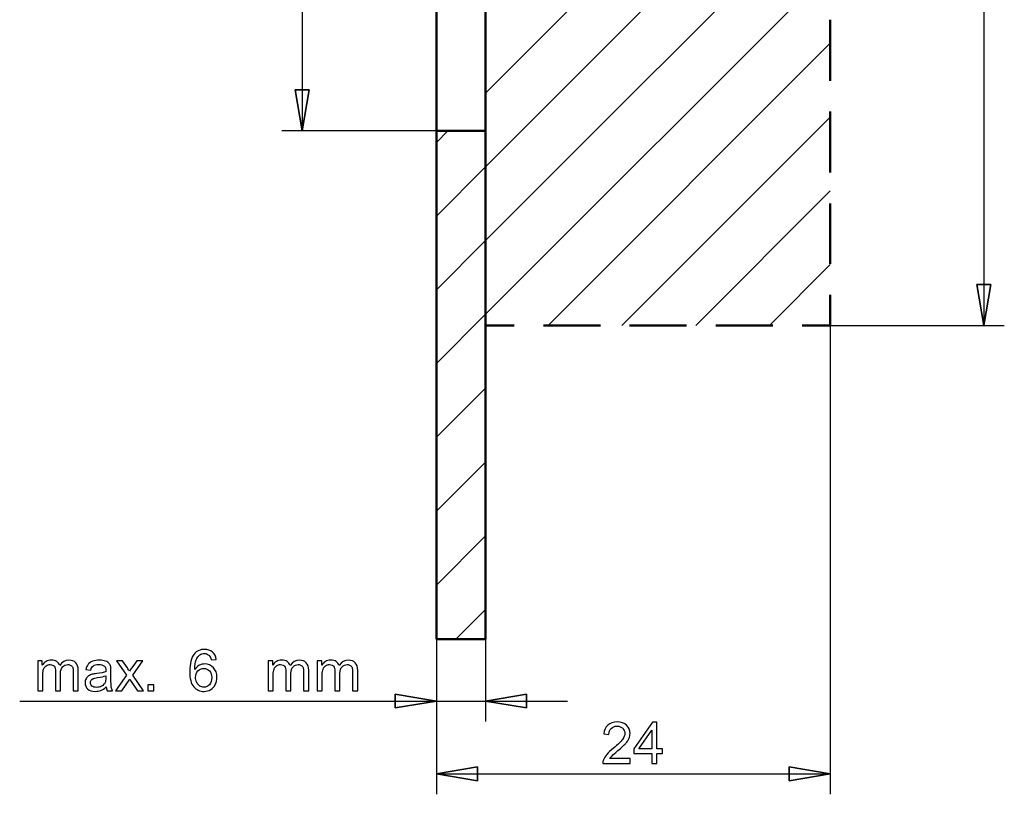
# Model space of a CAD drawing. Header units: centimetres. Extents: x -94 to 21, y -30 to 196.
# Tile 140 of 143: x 4.43 to 10.42, y 18.73 to 23.45. Entities that reach past the tile are written whole.
import ezdxf

# ---------------------------------------------------------------- set-up
doc = ezdxf.new("R2010")
doc.units = ezdxf.units.CM
doc.header["$MEASUREMENT"] = 0
doc.layers.add('Ebene 1', color=7, linetype='Continuous')

msp = doc.modelspace()

# ---------------------------------------------------------------- linework, layer by layer
at = {"layer": 'Ebene 1', "lineweight": 25}
for points in [[(10.29917, 28.28867), (10.29917, 28.28867), (10.29917, 21.58942), (10.29917, 21.58942)], [(10.29917, 21.58942), (10.29917, 21.58942), (10.25684, 21.83919), (10.25684, 21.83919)], [(10.25684, 21.83919), (10.25684, 21.83919), (10.34151, 21.83919), (10.34151, 21.83919)], [(10.34151, 21.83919), (10.34151, 21.83919), (10.29917, 21.58942), (10.29917, 21.58942)], [(9.36361, 21.58942), (9.36361, 21.58942), (10.42406, 21.58942), (10.42406, 21.58942)], [(9.36361, 21.58942), (9.36361, 21.58942), (9.36361, 18.73404), (9.36361, 18.73404)], [(6.96542, 19.67807), (6.96542, 19.67807), (6.96542, 18.73404), (6.96542, 18.73404)], [(6.96542, 18.85892), (6.96542, 18.85892), (7.21519, 18.90125), (7.21519, 18.90125)], [(7.21519, 18.90125), (7.21519, 18.90125), (7.21519, 18.81659), (7.21519, 18.81659)], [(9.36361, 18.85892), (9.36361, 18.85892), (9.11384, 18.90125), (9.11384, 18.90125)], [(9.11384, 18.90125), (9.11384, 18.90125), (9.11384, 18.81659), (9.11384, 18.81659)], [(7.21519, 18.81658), (7.21519, 18.81658), (6.96542, 18.85892), (6.96542, 18.85892)], [(6.96542, 18.85892), (6.96542, 18.85892), (9.36361, 18.85892), (9.36361, 18.85892)], [(9.11384, 18.81658), (9.11384, 18.81658), (9.36361, 18.85892), (9.36361, 18.85892)]]:
    msp.add_open_spline(points, degree=3, dxfattribs=at)
at = {"layer": 'Ebene 1', "lineweight": 50}
for points in [[(7.26387, 21.6381), (7.26387, 21.6381), (7.26387, 28.23787), (7.26387, 28.23787)], [(6.96542, 22.77475), (6.96542, 22.77475), (6.96542, 23.79287), (6.96542, 23.79287)], [(7.26387, 23.79287), (7.26387, 23.79287), (7.26387, 22.77475), (7.26387, 22.77475)], [(6.96542, 22.77475), (6.96542, 22.77475), (6.96542, 19.67807), (6.96542, 19.67807)], [(7.26387, 22.77475), (7.26387, 22.77475), (6.96542, 22.77475), (6.96542, 22.77475)], [(7.26387, 22.77475), (7.26387, 22.77475), (7.26387, 19.67807), (7.26387, 19.67807)], [(6.96542, 19.67807), (6.96542, 19.67807), (7.26387, 19.67807), (7.26387, 19.67807)]]:
    msp.add_open_spline(points, degree=3, dxfattribs=at)
at = {"layer": 'Ebene 1', "color": 252, "lineweight": 25}
for points in [[(6.14839, 27.10334), (6.14839, 27.10334), (6.14839, 22.77475), (6.14839, 22.77475)], [(6.10606, 23.02452), (6.10606, 23.02452), (6.14839, 22.77475), (6.14839, 22.77475)], [(6.19072, 23.02452), (6.19072, 23.02452), (6.10606, 23.02452), (6.10606, 23.02452)], [(6.14839, 22.77475), (6.14839, 22.77475), (6.19072, 23.02452), (6.19072, 23.02452)], [(7.26387, 22.77475), (7.26387, 22.77475), (6.02351, 22.77475), (6.02351, 22.77475)], [(6.96542, 19.67807), (6.96542, 19.67807), (6.96542, 19.17642), (6.96542, 19.17642)], [(7.26387, 19.67807), (7.26387, 19.67807), (7.26387, 19.17642), (7.26387, 19.17642)], [(6.96542, 19.3013), (6.96542, 19.3013), (6.71354, 19.34363), (6.71354, 19.34363)], [(6.71354, 19.34363), (6.71354, 19.34363), (6.71354, 19.26108), (6.71354, 19.26108)], [(7.26387, 19.3013), (7.26387, 19.3013), (7.51364, 19.34363), (7.51364, 19.34363)], [(7.51364, 19.34363), (7.51364, 19.34363), (7.51364, 19.26108), (7.51364, 19.26108)], [(4.42754, 19.3013), (4.42754, 19.3013), (7.76341, 19.3013), (7.76341, 19.3013)], [(6.71354, 19.26108), (6.71354, 19.26108), (6.96542, 19.3013), (6.96542, 19.3013)], [(7.51364, 19.26108), (7.51364, 19.26108), (7.26387, 19.3013), (7.26387, 19.3013)]]:
    msp.add_open_spline(points, degree=3, dxfattribs=at)
at = {"layer": 'Ebene 1', "lineweight": 35}
for points in [[(7.26387, 23.00335), (7.26387, 23.00335), (9.36361, 25.10309), (9.36361, 25.10309)], [(7.26387, 23.00335), (7.26387, 23.00335), (9.36361, 25.10309), (9.36361, 25.10309)], [(7.26387, 22.55462), (7.26387, 22.55462), (9.36361, 24.65435), (9.36361, 24.65435)], [(7.26387, 22.55462), (7.26387, 22.55462), (9.36361, 24.65435), (9.36361, 24.65435)], [(7.26387, 22.10589), (7.26387, 22.10589), (9.36361, 24.20562), (9.36361, 24.20562)], [(7.26387, 22.10589), (7.26387, 22.10589), (9.36361, 24.20562), (9.36361, 24.20562)], [(7.26387, 21.65715), (7.26387, 21.65715), (9.36361, 23.75689), (9.36361, 23.75689)], [(7.26387, 21.65715), (7.26387, 21.65715), (9.36361, 23.75689), (9.36361, 23.75689)], [(7.64699, 21.58942), (7.64699, 21.58942), (9.36361, 23.30815), (9.36361, 23.30815)], [(7.64699, 21.58942), (7.64699, 21.58942), (9.36361, 23.30815), (9.36361, 23.30815)], [(8.09572, 21.58942), (8.09572, 21.58942), (9.36361, 22.8573), (9.36361, 22.8573)], [(8.09572, 21.58942), (8.09572, 21.58942), (9.36361, 22.8573), (9.36361, 22.8573)], [(7.03527, 22.77475), (7.03527, 22.77475), (6.96542, 22.70278), (6.96542, 22.70278)], [(6.96542, 22.25405), (6.96542, 22.25405), (7.26387, 22.55462), (7.26387, 22.55462)], [(8.54446, 21.58942), (8.54446, 21.58942), (9.36361, 22.40857), (9.36361, 22.40857)], [(8.54446, 21.58942), (8.54446, 21.58942), (9.36361, 22.40857), (9.36361, 22.40857)], [(6.96542, 21.80532), (6.96542, 21.80532), (7.26387, 22.10588), (7.26387, 22.10588)], [(8.99319, 21.58942), (8.99319, 21.58942), (9.36361, 21.95984), (9.36361, 21.95984)], [(8.99319, 21.58942), (8.99319, 21.58942), (9.36361, 21.95984), (9.36361, 21.95984)], [(6.96542, 21.35658), (6.96542, 21.35658), (7.26387, 21.65715), (7.26387, 21.65715)], [(6.96542, 20.90785), (6.96542, 20.90785), (7.26387, 21.2063), (7.26387, 21.2063)], [(6.96542, 20.45912), (6.96542, 20.45912), (7.26387, 20.75757), (7.26387, 20.75757)], [(6.96542, 20.00827), (6.96542, 20.00827), (7.26387, 20.30883), (7.26387, 20.30883)], [(7.08396, 19.67807), (7.08396, 19.67807), (7.26387, 19.8601), (7.26387, 19.8601)]]:
    msp.add_open_spline(points, degree=3, dxfattribs=at)
at = {"layer": 'Ebene 1', "color": 1, "lineweight": 35}
for points in [[(7.26387, 23.00335), (7.26387, 23.00335), (9.36361, 25.10309), (9.36361, 25.10309)], [(7.26387, 22.55462), (7.26387, 22.55462), (9.36361, 24.65435), (9.36361, 24.65435)], [(7.26387, 22.10589), (7.26387, 22.10589), (9.36361, 24.20562), (9.36361, 24.20562)], [(7.26387, 21.65715), (7.26387, 21.65715), (9.36361, 23.75689), (9.36361, 23.75689)], [(7.64699, 21.58942), (7.64699, 21.58942), (9.36361, 23.30815), (9.36361, 23.30815)], [(8.09572, 21.58942), (8.09572, 21.58942), (9.36361, 22.8573), (9.36361, 22.8573)], [(8.54446, 21.58942), (8.54446, 21.58942), (9.36361, 22.40857), (9.36361, 22.40857)], [(8.99319, 21.58942), (8.99319, 21.58942), (9.36361, 21.95984), (9.36361, 21.95984)]]:
    msp.add_open_spline(points, degree=3, dxfattribs=at)
at = {"layer": 'Ebene 1', "color": 1, "lineweight": 50}
for points in [[(9.36361, 23.44997), (9.36361, 23.44997), (9.36361, 23.07955), (9.36361, 23.07955)], [(9.36361, 22.89117), (9.36361, 22.89117), (9.36361, 22.52075), (9.36361, 22.52075)], [(9.36361, 22.33237), (9.36361, 22.33237), (9.36361, 21.96407), (9.36361, 21.96407)], [(9.36361, 21.77568), (9.36361, 21.77568), (9.36361, 21.58942), (9.36361, 21.58942)], [(7.43956, 21.58942), (7.43956, 21.58942), (7.26387, 21.58942), (7.26387, 21.58942)], [(7.96449, 21.58942), (7.96449, 21.58942), (7.61736, 21.58942), (7.61736, 21.58942)], [(8.48942, 21.58942), (8.48942, 21.58942), (8.14229, 21.58942), (8.14229, 21.58942)], [(9.01436, 21.58942), (9.01436, 21.58942), (8.66722, 21.58942), (8.66722, 21.58942)], [(9.36361, 21.58942), (9.36361, 21.58942), (9.19216, 21.58942), (9.19216, 21.58942)]]:
    msp.add_open_spline(points, degree=3, dxfattribs=at)
at = {"layer": 'Ebene 1', "color": 252}
for points, knots in [([(6.10606, 23.02452), (6.10606, 23.02452), (6.14839, 22.77475), (6.14839, 22.77475), (6.14839, 22.77475), (6.19072, 23.02452), (6.19072, 23.02452), (6.19072, 23.02452), (6.10606, 23.02452), (6.10606, 23.02452)], [0, 0, 0, 0, 0.3333333, 0.3333333, 0.3333333, 0.6666667, 0.6666667, 0.6666667, 1, 1, 1, 1]), ([(5.62479, 19.55442), (5.62479, 19.55442), (5.5943, 19.55197), (5.5943, 19.55197), (5.59155, 19.56406), (5.58764, 19.57288), (5.58255, 19.57837), (5.5742, 19.58719), (5.56386, 19.59157), (5.55159, 19.59157), (5.54172, 19.59157), (5.53296, 19.58883), (5.52542, 19.58334), (5.51573, 19.57627), (5.50813, 19.56599), (5.50247, 19.55243), (5.49686, 19.53882), (5.49394, 19.51949), (5.4937, 19.49443), (5.50112, 19.5057), (5.51023, 19.51411), (5.52098, 19.51955), (5.53173, 19.52504), (5.54295, 19.52778), (5.55475, 19.52778), (5.57531, 19.52778), (5.59284, 19.52019), (5.60732, 19.50506), (5.62175, 19.48993), (5.629, 19.47042), (5.629, 19.44641), (5.629, 19.43064), (5.62561, 19.41603), (5.61883, 19.40248), (5.612, 19.38893), (5.60271, 19.37859), (5.59079, 19.3714), (5.57893, 19.36422), (5.56544, 19.36059), (5.55037, 19.36059), (5.52472, 19.36059), (5.50375, 19.37006), (5.48751, 19.38893), (5.47133, 19.40779), (5.46321, 19.43893), (5.46321, 19.48228), (5.46321, 19.53076), (5.47221, 19.56605), (5.49014, 19.58807), (5.50579, 19.60723), (5.52688, 19.61681), (5.55346, 19.61681), (5.57321, 19.61681), (5.58945, 19.61126), (5.60207, 19.60022), (5.61468, 19.58918), (5.62228, 19.57393), (5.62479, 19.55442)], [0, 0, 0, 0, 0.0526316, 0.0526316, 0.0526316, 0.1052632, 0.1052632, 0.1052632, 0.1578947, 0.1578947, 0.1578947, 0.2105263, 0.2105263, 0.2105263, 0.2631579, 0.2631579, 0.2631579, 0.3157895, 0.3157895, 0.3157895, 0.3684211, 0.3684211, 0.3684211, 0.4210526, 0.4210526, 0.4210526, 0.4736842, 0.4736842, 0.4736842, 0.5263158, 0.5263158, 0.5263158, 0.5789474, 0.5789474, 0.5789474, 0.6315789, 0.6315789, 0.6315789, 0.6842105, 0.6842105, 0.6842105, 0.7368421, 0.7368421, 0.7368421, 0.7894737, 0.7894737, 0.7894737, 0.8421053, 0.8421053, 0.8421053, 0.8947368, 0.8947368, 0.8947368, 0.9473684, 0.9473684, 0.9473684, 1, 1, 1, 1]), ([(4.53743, 19.3648), (4.53743, 19.3648), (4.53743, 19.54671), (4.53743, 19.54671), (4.53743, 19.54671), (4.56513, 19.54671), (4.56513, 19.54671), (4.56513, 19.54671), (4.56513, 19.52101), (4.56513, 19.52101), (4.5708, 19.52989), (4.57839, 19.53707), (4.58786, 19.54245), (4.59732, 19.54788), (4.60807, 19.55057), (4.62016, 19.55057), (4.6336, 19.55057), (4.64464, 19.54776), (4.65322, 19.54221), (4.66181, 19.5366), (4.66789, 19.52883), (4.67139, 19.51879), (4.68588, 19.53999), (4.70463, 19.55057), (4.72776, 19.55057), (4.74588, 19.55057), (4.75985, 19.5456), (4.76954, 19.53561), (4.7793, 19.52562), (4.78421, 19.51026), (4.78421, 19.48952), (4.78421, 19.48952), (4.78421, 19.3648), (4.78421, 19.3648), (4.78421, 19.3648), (4.75336, 19.3648), (4.75336, 19.3648), (4.75336, 19.3648), (4.75336, 19.4793), (4.75336, 19.4793), (4.75336, 19.49156), (4.75231, 19.50044), (4.75032, 19.50588), (4.74834, 19.51131), (4.74472, 19.51563), (4.73939, 19.51896), (4.73413, 19.52229), (4.72794, 19.52393), (4.72087, 19.52393), (4.70802, 19.52393), (4.69739, 19.51966), (4.68892, 19.51119), (4.68045, 19.50266), (4.67624, 19.48905), (4.67624, 19.47036), (4.67624, 19.47036), (4.67624, 19.3648), (4.67624, 19.3648), (4.67624, 19.3648), (4.6454, 19.3648), (4.6454, 19.3648), (4.6454, 19.3648), (4.6454, 19.48286), (4.6454, 19.48286), (4.6454, 19.49653), (4.64289, 19.50681), (4.63786, 19.51365), (4.63284, 19.52048), (4.6246, 19.52393), (4.61321, 19.52393), (4.60456, 19.52393), (4.59656, 19.52165), (4.5892, 19.51709), (4.58184, 19.51254), (4.57652, 19.50588), (4.57319, 19.49706), (4.56992, 19.48829), (4.56829, 19.47562), (4.56829, 19.45908), (4.56829, 19.45908), (4.56829, 19.3648), (4.56829, 19.3648), (4.56829, 19.3648), (4.53743, 19.3648), (4.53743, 19.3648)], [0, 0, 0, 0, 0.0357143, 0.0357143, 0.0357143, 0.0714286, 0.0714286, 0.0714286, 0.1071429, 0.1071429, 0.1071429, 0.1428571, 0.1428571, 0.1428571, 0.1785714, 0.1785714, 0.1785714, 0.2142857, 0.2142857, 0.2142857, 0.25, 0.25, 0.25, 0.2857143, 0.2857143, 0.2857143, 0.3214286, 0.3214286, 0.3214286, 0.3571429, 0.3571429, 0.3571429, 0.3928571, 0.3928571, 0.3928571, 0.4285714, 0.4285714, 0.4285714, 0.4642857, 0.4642857, 0.4642857, 0.5, 0.5, 0.5, 0.5357143, 0.5357143, 0.5357143, 0.5714286, 0.5714286, 0.5714286, 0.6071429, 0.6071429, 0.6071429, 0.6428571, 0.6428571, 0.6428571, 0.6785714, 0.6785714, 0.6785714, 0.7142857, 0.7142857, 0.7142857, 0.75, 0.75, 0.75, 0.7857143, 0.7857143, 0.7857143, 0.8214286, 0.8214286, 0.8214286, 0.8571429, 0.8571429, 0.8571429, 0.8928571, 0.8928571, 0.8928571, 0.9285714, 0.9285714, 0.9285714, 0.9642857, 0.9642857, 0.9642857, 1, 1, 1, 1]), ([(4.9547, 19.38758), (4.94325, 19.37783), (4.9322, 19.37099), (4.92163, 19.36696), (4.91106, 19.36293), (4.89972, 19.36094), (4.88757, 19.36094), (4.86759, 19.36094), (4.85223, 19.36579), (4.84148, 19.37555), (4.83073, 19.38525), (4.82536, 19.39769), (4.82536, 19.41282), (4.82536, 19.4217), (4.8274, 19.42982), (4.83143, 19.43718), (4.83552, 19.44454), (4.84084, 19.45038), (4.84738, 19.45482), (4.85398, 19.45926), (4.86134, 19.46265), (4.86958, 19.46493), (4.87565, 19.4665), (4.88483, 19.46802), (4.89704, 19.46954), (4.92192, 19.47246), (4.94033, 19.47603), (4.95207, 19.48011), (4.95219, 19.48432), (4.95225, 19.48701), (4.95225, 19.48812), (4.95225, 19.50062), (4.94933, 19.50944), (4.94349, 19.51458), (4.93559, 19.52153), (4.92385, 19.52498), (4.90831, 19.52498), (4.89376, 19.52498), (4.88302, 19.52241), (4.87612, 19.51733), (4.86917, 19.51224), (4.86409, 19.50325), (4.86076, 19.49028), (4.86076, 19.49028), (4.83062, 19.49449), (4.83062, 19.49449), (4.83336, 19.5074), (4.83786, 19.51785), (4.84417, 19.5258), (4.85048, 19.53374), (4.85959, 19.53982), (4.87151, 19.54414), (4.88337, 19.5484), (4.89721, 19.55057), (4.91287, 19.55057), (4.92841, 19.55057), (4.94109, 19.54875), (4.95085, 19.54507), (4.96054, 19.54139), (4.96773, 19.53684), (4.97229, 19.53129), (4.97684, 19.52574), (4.98006, 19.51873), (4.98192, 19.51026), (4.98292, 19.505), (4.98344, 19.49554), (4.98344, 19.48193), (4.98344, 19.48193), (4.98344, 19.44103), (4.98344, 19.44103), (4.98344, 19.41247), (4.98409, 19.39442), (4.98537, 19.38676), (4.9866, 19.37911), (4.98917, 19.37181), (4.99291, 19.3648), (4.99291, 19.3648), (4.96066, 19.3648), (4.96066, 19.3648), (4.95756, 19.37128), (4.95558, 19.37888), (4.9547, 19.38758)], [0, 0, 0, 0, 0.037037, 0.037037, 0.037037, 0.0740741, 0.0740741, 0.0740741, 0.1111111, 0.1111111, 0.1111111, 0.1481481, 0.1481481, 0.1481481, 0.1851852, 0.1851852, 0.1851852, 0.2222222, 0.2222222, 0.2222222, 0.2592593, 0.2592593, 0.2592593, 0.2962963, 0.2962963, 0.2962963, 0.3333333, 0.3333333, 0.3333333, 0.3703704, 0.3703704, 0.3703704, 0.4074074, 0.4074074, 0.4074074, 0.4444444, 0.4444444, 0.4444444, 0.4814815, 0.4814815, 0.4814815, 0.5185185, 0.5185185, 0.5185185, 0.5555556, 0.5555556, 0.5555556, 0.5925926, 0.5925926, 0.5925926, 0.6296296, 0.6296296, 0.6296296, 0.6666667, 0.6666667, 0.6666667, 0.7037037, 0.7037037, 0.7037037, 0.7407407, 0.7407407, 0.7407407, 0.7777778, 0.7777778, 0.7777778, 0.8148148, 0.8148148, 0.8148148, 0.8518519, 0.8518519, 0.8518519, 0.8888889, 0.8888889, 0.8888889, 0.9259259, 0.9259259, 0.9259259, 0.962963, 0.962963, 0.962963, 1, 1, 1, 1]), ([(5.94072, 19.3648), (5.94072, 19.3648), (5.94072, 19.54671), (5.94072, 19.54671), (5.94072, 19.54671), (5.96841, 19.54671), (5.96841, 19.54671), (5.96841, 19.54671), (5.96841, 19.52101), (5.96841, 19.52101), (5.97408, 19.52989), (5.98167, 19.53707), (5.99114, 19.54245), (6.0006, 19.54788), (6.01135, 19.55057), (6.02344, 19.55057), (6.03688, 19.55057), (6.04792, 19.54776), (6.0565, 19.54221), (6.06509, 19.5366), (6.07117, 19.52883), (6.07467, 19.51879), (6.08916, 19.53999), (6.10791, 19.55057), (6.13104, 19.55057), (6.14916, 19.55057), (6.16313, 19.5456), (6.17282, 19.53561), (6.18258, 19.52562), (6.18749, 19.51026), (6.18749, 19.48952), (6.18749, 19.48952), (6.18749, 19.3648), (6.18749, 19.3648), (6.18749, 19.3648), (6.15664, 19.3648), (6.15664, 19.3648), (6.15664, 19.3648), (6.15664, 19.4793), (6.15664, 19.4793), (6.15664, 19.49156), (6.15559, 19.50044), (6.1536, 19.50588), (6.15162, 19.51131), (6.148, 19.51563), (6.14268, 19.51896), (6.13742, 19.52229), (6.13122, 19.52393), (6.12415, 19.52393), (6.1113, 19.52393), (6.10067, 19.51966), (6.0922, 19.51119), (6.08373, 19.50266), (6.07952, 19.48905), (6.07952, 19.47036), (6.07952, 19.47036), (6.07952, 19.3648), (6.07952, 19.3648), (6.07952, 19.3648), (6.04868, 19.3648), (6.04868, 19.3648), (6.04868, 19.3648), (6.04868, 19.48286), (6.04868, 19.48286), (6.04868, 19.49653), (6.04617, 19.50681), (6.04114, 19.51365), (6.03612, 19.52048), (6.02788, 19.52393), (6.01649, 19.52393), (6.00784, 19.52393), (5.99984, 19.52165), (5.99248, 19.51709), (5.98512, 19.51254), (5.9798, 19.50588), (5.97647, 19.49706), (5.9732, 19.48829), (5.97157, 19.47562), (5.97157, 19.45908), (5.97157, 19.45908), (5.97157, 19.3648), (5.97157, 19.3648), (5.97157, 19.3648), (5.94072, 19.3648), (5.94072, 19.3648)], [0, 0, 0, 0, 0.0357143, 0.0357143, 0.0357143, 0.0714286, 0.0714286, 0.0714286, 0.1071429, 0.1071429, 0.1071429, 0.1428571, 0.1428571, 0.1428571, 0.1785714, 0.1785714, 0.1785714, 0.2142857, 0.2142857, 0.2142857, 0.25, 0.25, 0.25, 0.2857143, 0.2857143, 0.2857143, 0.3214286, 0.3214286, 0.3214286, 0.3571429, 0.3571429, 0.3571429, 0.3928571, 0.3928571, 0.3928571, 0.4285714, 0.4285714, 0.4285714, 0.4642857, 0.4642857, 0.4642857, 0.5, 0.5, 0.5, 0.5357143, 0.5357143, 0.5357143, 0.5714286, 0.5714286, 0.5714286, 0.6071429, 0.6071429, 0.6071429, 0.6428571, 0.6428571, 0.6428571, 0.6785714, 0.6785714, 0.6785714, 0.7142857, 0.7142857, 0.7142857, 0.75, 0.75, 0.75, 0.7857143, 0.7857143, 0.7857143, 0.8214286, 0.8214286, 0.8214286, 0.8571429, 0.8571429, 0.8571429, 0.8928571, 0.8928571, 0.8928571, 0.9285714, 0.9285714, 0.9285714, 0.9642857, 0.9642857, 0.9642857, 1, 1, 1, 1]), ([(6.23915, 19.3648), (6.23915, 19.3648), (6.23915, 19.54671), (6.23915, 19.54671), (6.23915, 19.54671), (6.26684, 19.54671), (6.26684, 19.54671), (6.26684, 19.54671), (6.26684, 19.52101), (6.26684, 19.52101), (6.27251, 19.52989), (6.2801, 19.53707), (6.28957, 19.54245), (6.29903, 19.54788), (6.30978, 19.55057), (6.32187, 19.55057), (6.33532, 19.55057), (6.34636, 19.54776), (6.35494, 19.54221), (6.36353, 19.5366), (6.36961, 19.52883), (6.37311, 19.51879), (6.3876, 19.53999), (6.40635, 19.55057), (6.42948, 19.55057), (6.44759, 19.55057), (6.46156, 19.5456), (6.47125, 19.53561), (6.48101, 19.52562), (6.48592, 19.51026), (6.48592, 19.48952), (6.48592, 19.48952), (6.48592, 19.3648), (6.48592, 19.3648), (6.48592, 19.3648), (6.45507, 19.3648), (6.45507, 19.3648), (6.45507, 19.3648), (6.45507, 19.4793), (6.45507, 19.4793), (6.45507, 19.49156), (6.45402, 19.50044), (6.45203, 19.50588), (6.45005, 19.51131), (6.44643, 19.51563), (6.44111, 19.51896), (6.43585, 19.52229), (6.42966, 19.52393), (6.42259, 19.52393), (6.40974, 19.52393), (6.39911, 19.51966), (6.39064, 19.51119), (6.38217, 19.50266), (6.37796, 19.48905), (6.37796, 19.47036), (6.37796, 19.47036), (6.37796, 19.3648), (6.37796, 19.3648), (6.37796, 19.3648), (6.34712, 19.3648), (6.34712, 19.3648), (6.34712, 19.3648), (6.34712, 19.48286), (6.34712, 19.48286), (6.34712, 19.49653), (6.34461, 19.50681), (6.33958, 19.51365), (6.33456, 19.52048), (6.32631, 19.52393), (6.31492, 19.52393), (6.30627, 19.52393), (6.29827, 19.52165), (6.29091, 19.51709), (6.28355, 19.51254), (6.27823, 19.50588), (6.2749, 19.49706), (6.27163, 19.48829), (6.27, 19.47562), (6.27, 19.45908), (6.27, 19.45908), (6.27, 19.3648), (6.27, 19.3648), (6.27, 19.3648), (6.23915, 19.3648), (6.23915, 19.3648)], [0, 0, 0, 0, 0.0357143, 0.0357143, 0.0357143, 0.0714286, 0.0714286, 0.0714286, 0.1071429, 0.1071429, 0.1071429, 0.1428571, 0.1428571, 0.1428571, 0.1785714, 0.1785714, 0.1785714, 0.2142857, 0.2142857, 0.2142857, 0.25, 0.25, 0.25, 0.2857143, 0.2857143, 0.2857143, 0.3214286, 0.3214286, 0.3214286, 0.3571429, 0.3571429, 0.3571429, 0.3928571, 0.3928571, 0.3928571, 0.4285714, 0.4285714, 0.4285714, 0.4642857, 0.4642857, 0.4642857, 0.5, 0.5, 0.5, 0.5357143, 0.5357143, 0.5357143, 0.5714286, 0.5714286, 0.5714286, 0.6071429, 0.6071429, 0.6071429, 0.6428571, 0.6428571, 0.6428571, 0.6785714, 0.6785714, 0.6785714, 0.7142857, 0.7142857, 0.7142857, 0.75, 0.75, 0.75, 0.7857143, 0.7857143, 0.7857143, 0.8214286, 0.8214286, 0.8214286, 0.8571429, 0.8571429, 0.8571429, 0.8928571, 0.8928571, 0.8928571, 0.9285714, 0.9285714, 0.9285714, 0.9642857, 0.9642857, 0.9642857, 1, 1, 1, 1]), ([(5.01175, 19.3648), (5.01175, 19.3648), (5.07817, 19.45903), (5.07817, 19.45903), (5.07817, 19.45903), (5.01666, 19.54671), (5.01666, 19.54671), (5.01666, 19.54671), (5.05457, 19.54671), (5.05457, 19.54671), (5.05457, 19.54671), (5.08331, 19.50377), (5.08331, 19.50377), (5.08863, 19.49571), (5.09284, 19.48917), (5.09581, 19.48403), (5.10101, 19.49133), (5.10563, 19.49793), (5.10978, 19.50383), (5.10978, 19.50383), (5.14005, 19.54671), (5.14005, 19.54671), (5.14005, 19.54671), (5.17772, 19.54671), (5.17772, 19.54671), (5.17772, 19.54671), (5.11585, 19.45903), (5.11585, 19.45903), (5.11585, 19.45903), (5.18176, 19.3648), (5.18176, 19.3648), (5.18176, 19.3648), (5.14425, 19.3648), (5.14425, 19.3648), (5.14425, 19.3648), (5.10662, 19.42088), (5.10662, 19.42088), (5.10662, 19.42088), (5.09803, 19.43437), (5.09803, 19.43437), (5.09803, 19.43437), (5.04943, 19.3648), (5.04943, 19.3648), (5.04943, 19.3648), (5.01175, 19.3648), (5.01175, 19.3648)], [0, 0, 0, 0, 0.0666667, 0.0666667, 0.0666667, 0.1333333, 0.1333333, 0.1333333, 0.2, 0.2, 0.2, 0.2666667, 0.2666667, 0.2666667, 0.3333333, 0.3333333, 0.3333333, 0.4, 0.4, 0.4, 0.4666667, 0.4666667, 0.4666667, 0.5333333, 0.5333333, 0.5333333, 0.6, 0.6, 0.6, 0.6666667, 0.6666667, 0.6666667, 0.7333333, 0.7333333, 0.7333333, 0.8, 0.8, 0.8, 0.8666667, 0.8666667, 0.8666667, 0.9333333, 0.9333333, 0.9333333, 1, 1, 1, 1]), ([(5.49861, 19.44612), (5.49861, 19.43548), (5.50089, 19.42532), (5.50539, 19.41562), (5.50988, 19.40593), (5.51619, 19.39856), (5.5242, 19.39348), (5.53226, 19.3884), (5.54079, 19.38583), (5.54984, 19.38583), (5.56298, 19.38583), (5.5742, 19.39109), (5.58349, 19.4016), (5.59278, 19.41212), (5.59745, 19.42637), (5.59745, 19.44442), (5.59745, 19.46177), (5.59284, 19.47544), (5.58366, 19.48543), (5.57449, 19.49542), (5.56281, 19.50044), (5.54861, 19.50044), (5.53471, 19.50044), (5.52285, 19.49542), (5.51316, 19.48543), (5.50346, 19.47544), (5.49861, 19.46236), (5.49861, 19.44612)], [0, 0, 0, 0, 0.1111111, 0.1111111, 0.1111111, 0.2222222, 0.2222222, 0.2222222, 0.3333333, 0.3333333, 0.3333333, 0.4444444, 0.4444444, 0.4444444, 0.5555556, 0.5555556, 0.5555556, 0.6666667, 0.6666667, 0.6666667, 0.7777778, 0.7777778, 0.7777778, 0.8888889, 0.8888889, 0.8888889, 1, 1, 1, 1]), ([(4.95225, 19.45593), (4.94103, 19.45137), (4.9242, 19.44752), (4.90177, 19.44436), (4.88903, 19.44255), (4.88004, 19.44051), (4.87478, 19.43823), (4.86952, 19.43595), (4.86549, 19.43262), (4.86263, 19.4283), (4.85977, 19.42392), (4.85831, 19.41907), (4.85831, 19.41369), (4.85831, 19.40557), (4.8614, 19.39874), (4.86765, 19.39331), (4.8739, 19.38787), (4.88302, 19.38513), (4.89499, 19.38513), (4.90685, 19.38513), (4.91742, 19.3877), (4.92671, 19.3929), (4.93594, 19.39804), (4.94279, 19.40511), (4.94711, 19.41405), (4.95044, 19.421), (4.95207, 19.43122), (4.95207, 19.44471), (4.95207, 19.44471), (4.95225, 19.45593), (4.95225, 19.45593)], [0, 0, 0, 0, 0.1, 0.1, 0.1, 0.2, 0.2, 0.2, 0.3, 0.3, 0.3, 0.4, 0.4, 0.4, 0.5, 0.5, 0.5, 0.6, 0.6, 0.6, 0.7, 0.7, 0.7, 0.8, 0.8, 0.8, 0.9, 0.9, 0.9, 1, 1, 1, 1]), ([(5.20878, 19.3648), (5.20878, 19.3648), (5.20878, 19.39985), (5.20878, 19.39985), (5.20878, 19.39985), (5.24383, 19.39985), (5.24383, 19.39985), (5.24383, 19.39985), (5.24383, 19.3648), (5.24383, 19.3648), (5.24383, 19.3648), (5.20878, 19.3648), (5.20878, 19.3648)], [0, 0, 0, 0, 0.25, 0.25, 0.25, 0.5, 0.5, 0.5, 0.75, 0.75, 0.75, 1, 1, 1, 1]), ([(6.71354, 19.26108), (6.71354, 19.26108), (6.96542, 19.3013), (6.96542, 19.3013), (6.96542, 19.3013), (6.71354, 19.34363), (6.71354, 19.34363), (6.71354, 19.34363), (6.71354, 19.26108), (6.71354, 19.26108)], [0, 0, 0, 0, 0.3333333, 0.3333333, 0.3333333, 0.6666667, 0.6666667, 0.6666667, 1, 1, 1, 1]), ([(7.51364, 19.26108), (7.51364, 19.26108), (7.26387, 19.3013), (7.26387, 19.3013), (7.26387, 19.3013), (7.51364, 19.34363), (7.51364, 19.34363), (7.51364, 19.34363), (7.51364, 19.26108), (7.51364, 19.26108)], [0, 0, 0, 0, 0.3333333, 0.3333333, 0.3333333, 0.6666667, 0.6666667, 0.6666667, 1, 1, 1, 1])]:
    msp.add_open_spline(points, degree=3, knots=knots, dxfattribs=at)
at = {"layer": 'Ebene 1'}
for points, knots in [([(10.34151, 21.83919), (10.34151, 21.83919), (10.29917, 21.58942), (10.29917, 21.58942), (10.29917, 21.58942), (10.25684, 21.83919), (10.25684, 21.83919), (10.25684, 21.83919), (10.34151, 21.83919), (10.34151, 21.83919)], [0, 0, 0, 0, 0.3333333, 0.3333333, 0.3333333, 0.6666667, 0.6666667, 0.6666667, 1, 1, 1, 1]), ([(8.14502, 18.95186), (8.14502, 18.95186), (8.14502, 18.92242), (8.14502, 18.92242), (8.14502, 18.92242), (7.97888, 18.92242), (7.97888, 18.92242), (7.97865, 18.92984), (7.97988, 18.93697), (7.98251, 18.94386), (7.98677, 18.95513), (7.99361, 18.96629), (8.00301, 18.97721), (8.01242, 18.98814), (8.02585, 19.00076), (8.04332, 19.01507), (8.07048, 19.03744), (8.08894, 19.05514), (8.09858, 19.06823), (8.10828, 19.08131), (8.11313, 19.0937), (8.11313, 19.10538), (8.11313, 19.11759), (8.10874, 19.12787), (8.09998, 19.13628), (8.09122, 19.14464), (8.07977, 19.14884), (8.06569, 19.14884), (8.0508, 19.14884), (8.03888, 19.1444), (8.02994, 19.13552), (8.021, 19.1267), (8.0165, 19.11444), (8.01639, 19.09872), (8.01639, 19.09872), (7.98484, 19.10188), (7.98484, 19.10188), (7.987, 19.12548), (7.99518, 19.14347), (8.00932, 19.15585), (8.02351, 19.16824), (8.0425, 19.17443), (8.06639, 19.17443), (8.09046, 19.17443), (8.10956, 19.16777), (8.12358, 19.15439), (8.13766, 19.14102), (8.14467, 19.12442), (8.14467, 19.10468), (8.14467, 19.09463), (8.14263, 19.08476), (8.13848, 19.07506), (8.13439, 19.06531), (8.12755, 19.05508), (8.11803, 19.04434), (8.10845, 19.03365), (8.09262, 19.01887), (8.07054, 19.00017), (8.05202, 18.98463), (8.04011, 18.97412), (8.03485, 18.96857), (8.02959, 18.96302), (8.02527, 18.95747), (8.02182, 18.95186), (8.02182, 18.95186), (8.14502, 18.95186), (8.14502, 18.95186)], [0, 0, 0, 0, 0.0454545, 0.0454545, 0.0454545, 0.0909091, 0.0909091, 0.0909091, 0.1363636, 0.1363636, 0.1363636, 0.1818182, 0.1818182, 0.1818182, 0.2272727, 0.2272727, 0.2272727, 0.2727273, 0.2727273, 0.2727273, 0.3181818, 0.3181818, 0.3181818, 0.3636364, 0.3636364, 0.3636364, 0.4090909, 0.4090909, 0.4090909, 0.4545455, 0.4545455, 0.4545455, 0.5, 0.5, 0.5, 0.5454545, 0.5454545, 0.5454545, 0.5909091, 0.5909091, 0.5909091, 0.6363636, 0.6363636, 0.6363636, 0.6818182, 0.6818182, 0.6818182, 0.7272727, 0.7272727, 0.7272727, 0.7727273, 0.7727273, 0.7727273, 0.8181818, 0.8181818, 0.8181818, 0.8636364, 0.8636364, 0.8636364, 0.9090909, 0.9090909, 0.9090909, 0.9545455, 0.9545455, 0.9545455, 1, 1, 1, 1]), ([(8.2767, 18.92242), (8.2767, 18.92242), (8.2767, 18.98236), (8.2767, 18.98236), (8.2767, 18.98236), (8.1677, 18.98236), (8.1677, 18.98236), (8.1677, 18.98236), (8.1677, 19.01075), (8.1677, 19.01075), (8.1677, 19.01075), (8.28231, 19.17338), (8.28231, 19.17338), (8.28231, 19.17338), (8.30755, 19.17338), (8.30755, 19.17338), (8.30755, 19.17338), (8.30755, 19.01075), (8.30755, 19.01075), (8.30755, 19.01075), (8.34154, 19.01075), (8.34154, 19.01075), (8.34154, 19.01075), (8.34154, 18.98236), (8.34154, 18.98236), (8.34154, 18.98236), (8.30755, 18.98236), (8.30755, 18.98236), (8.30755, 18.98236), (8.30755, 18.92242), (8.30755, 18.92242), (8.30755, 18.92242), (8.2767, 18.92242), (8.2767, 18.92242)], [0, 0, 0, 0, 0.0909091, 0.0909091, 0.0909091, 0.1818182, 0.1818182, 0.1818182, 0.2727273, 0.2727273, 0.2727273, 0.3636364, 0.3636364, 0.3636364, 0.4545455, 0.4545455, 0.4545455, 0.5454545, 0.5454545, 0.5454545, 0.6363636, 0.6363636, 0.6363636, 0.7272727, 0.7272727, 0.7272727, 0.8181818, 0.8181818, 0.8181818, 0.9090909, 0.9090909, 0.9090909, 1, 1, 1, 1]), ([(8.2767, 19.01075), (8.2767, 19.01075), (8.2767, 19.12367), (8.2767, 19.12367), (8.2767, 19.12367), (8.19801, 19.01075), (8.19801, 19.01075), (8.19801, 19.01075), (8.2767, 19.01075), (8.2767, 19.01075)], [0, 0, 0, 0, 0.3333333, 0.3333333, 0.3333333, 0.6666667, 0.6666667, 0.6666667, 1, 1, 1, 1]), ([(7.21519, 18.81658), (7.21519, 18.81658), (6.96542, 18.85892), (6.96542, 18.85892), (6.96542, 18.85892), (7.21519, 18.90125), (7.21519, 18.90125), (7.21519, 18.90125), (7.21519, 18.81658), (7.21519, 18.81658)], [0, 0, 0, 0, 0.3333333, 0.3333333, 0.3333333, 0.6666667, 0.6666667, 0.6666667, 1, 1, 1, 1]), ([(9.11384, 18.81658), (9.11384, 18.81658), (9.36361, 18.85892), (9.36361, 18.85892), (9.36361, 18.85892), (9.11384, 18.90125), (9.11384, 18.90125), (9.11384, 18.90125), (9.11384, 18.81658), (9.11384, 18.81658)], [0, 0, 0, 0, 0.3333333, 0.3333333, 0.3333333, 0.6666667, 0.6666667, 0.6666667, 1, 1, 1, 1])]:
    msp.add_open_spline(points, degree=3, knots=knots, dxfattribs=at)

doc.saveas('drawing.dxf')
